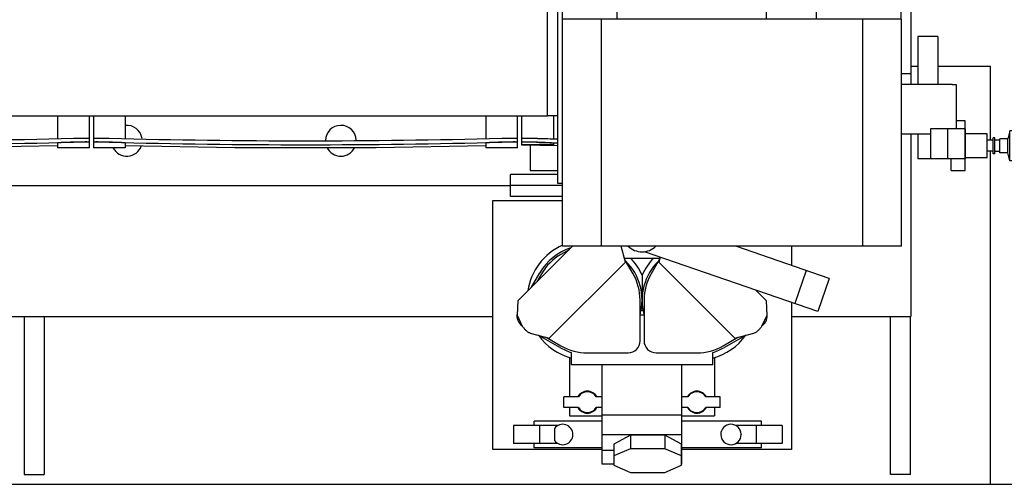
# Model space of a CAD drawing. Header units: millimetres. Extents: x 0 to 1189, y 0 to 841.
# Tile 8 of 175: x 277 to 317, y 52 to 71. Entities that reach past the tile are written whole.
import ezdxf
from ezdxf.enums import TextEntityAlignment as Align

# ---------------------------------------------------------------- set-up
doc = ezdxf.new("R2010")
doc.units = ezdxf.units.MM
doc.header["$LTSCALE"] = 65.395
doc.layers.get('0').update_dxf_attribs({"linetype": 'CONTINUOUS'})
for name, color, linetype in [('25007_060000_TLKGS_KGS_V_ABL2251', 7, 'CONTINUOUS'), ('25007_061000_TLKGS_KGS_V_ABL2252', 7, 'CONTINUOUS'), ('25007_452000_10_SIMPLE1_A_ABL2270', 7, 'CONTINUOUS'), ('25007_452000_10_SIMPLE1_T1_A_PBL2271', 7, 'CONTINUOUS'), ('25007_634500_05_SIMPLE1_A_ABL2285', 7, 'CONTINUOUS'), ('25007_634500_05_SIMPLE1_T1_A_PBL2286', 7, 'CONTINUOUS'), ('25007_644000_02_SIMPLE1_C_ABL2314', 7, 'CONTINUOUS'), ('25007_644000_02_SIMPLE1_T1_C_PBL2315', 7, 'CONTINUOUS'), ('25007_766000_04_SIMPLE1_T1_X_PBL2254', 7, 'CONTINUOUS'), ('25007_766000_04_SIMPLE1_X_ABL2253', 7, 'CONTINUOUS'), ('25067_000000_TLKGS_MARKETING_ABL2250', 7, 'CONTINUOUS'), ('25067_030000_TLKGS_V_ABL2257', 7, 'CONTINUOUS'), ('25067_100000_TLKGS_V_ABL2258', 7, 'CONTINUOUS'), ('25067_111000_21_SIMPLE1_A_ABL2279', 7, 'CONTINUOUS'), ('25067_111000_21_SIMPLE1_T1_A_PBL2280', 7, 'CONTINUOUS'), ('25067_111200_24_SIMPLE1_T3_X_PBL2260', 7, 'CONTINUOUS'), ('25067_111200_24_SIMPLE1_T3_X_PBL2261', 7, 'CONTINUOUS'), ('25067_111200_24_SIMPLE1_T4_X_PBL2281', 7, 'CONTINUOUS'), ('25067_111200_24_SIMPLE1_X_ABL2259', 7, 'CONTINUOUS'), ('25067_171000_21_SIMPLE1_A_ABL2282', 7, 'CONTINUOUS'), ('25067_171000_21_SIMPLE1_T1_A_PBL2284', 7, 'CONTINUOUS'), ('6M25C_GENSET_STD_GRUNDRAHMEN_ABL2248', 7, 'CONTINUOUS'), ('6M25C_GENSET_STD_GRUNDRAHMEN_T1_PBL2249', 7, 'CONTINUOUS'), ('oben_13_VBL2245', 7, 'CONTINUOUS')]:
    doc.layers.add(name, color=color, linetype=linetype)
doc.styles.get("Standard").update_dxf_attribs({"font": 'txt', "width": 0.6})
doc.dimstyles.new('DIMSTYLE_1', dxfattribs={"dimtxt": 3.5, "dimasz": 3.5, "dimexe": 1.8, "dimexo": 0, "dimgap": 0.875, "dimtad": 1, "dimlfac": 25, "dimdsep": 46, "dimtxsty": 'Standard', "dimblk": '_FILLED', "dimblk1": '_FILLED', "dimblk2": '_FILLED', "dimcen": 0.09, "dimadec": 0, "dimazin": 0, "dimtp": 2, "dimtm": 2, "dimtfac": 1, "dimtofl": 0, "dimtmove": 0, "dimatfit": 3, "dimldrblk": '_FILLED', "dimfxl": 1, "dimtolj": 1, "dimarcsym": 0})

# ---------------------------------------------------------------- blocks, each defined once
blk = doc.blocks.new('_FILLED')
at = {"color": 0, "linetype": 'ByBlock'}
blk.add_solid([(0, 0), (-1, 0.167), (-1, -0.167)], dxfattribs=at)
blk = doc.blocks.new('*D6')
at = {"color": 2, "linetype": 'Continuous'}
for p, q in [((352.456, 141.96), (383.878, 141.96)), ((382.078, 141.96), (382.078, 96.98)), ((382.078, 52), (382.078, 96.98)), ((316.4, 52), (383.878, 52))]:
    blk.add_line(p, q, dxfattribs=at)
at = {"color": 2, "linetype": 'Continuous', "xscale": 3.5, "yscale": 3.5, "zscale": 3.5}
for p, rotation in [((382.078, 141.96), 90), ((382.078, 52), 270)]:
    blk.add_blockref('_FILLED', p, dxfattribs=dict(at, rotation=rotation))
at = {"color": 2, "linetype": 'Continuous', "width": 0.690476}
blk.add_text('2249', height=3.5, rotation=90, dxfattribs=at).set_placement((381.203, 96.98), align=Align.CENTER)
blk = doc.blocks.new('6M25C_GENSET_STD_GRUNDRAHMEN_T1_PBL2249', base_point=(181.7, 90))
at = {"layer": '6M25C_GENSET_STD_GRUNDRAHMEN_T1_PBL2249', "color": 7, "linetype": 'Continuous'}
for p, q in [((313.2, 68.8), (313.48, 68.8)), ((313.2, 68.5), (313.2, 68.08)), ((314.28, 68.8), (316.4, 68.8)), ((316.4, 65.824), (316.4, 68.8)), ((313.2, 66.08), (313.2, 58.742)), ((316.4, 52), (316.4, 65.376)), ((222.854, 58.742), (296.4, 58.742)), ((277.58, 58.742), (277.58, 52.4)), ((278.38, 58.742), (278.38, 52.4)), ((308.4, 58.742), (313.2, 58.742)), ((312.38, 52.4), (312.38, 58.742)), ((313.18, 52.4), (313.18, 58.742)), ((277.58, 52.4), (278.38, 52.4)), ((313.18, 52.4), (312.38, 52.4)), ((47, 52), (316.4, 52))]:
    blk.add_line(p, q, dxfattribs=at)
blk = doc.blocks.new('6M25C_GENSET_STD_GRUNDRAHMEN_ABL2248', base_point=(181.7, 90))
at = {"layer": '6M25C_GENSET_STD_GRUNDRAHMEN_T1_PBL2249'}
blk.add_blockref('6M25C_GENSET_STD_GRUNDRAHMEN_T1_PBL2249', (181.7, 90), dxfattribs=at)
blk = doc.blocks.new('25007_766000_04_SIMPLE1_T1_X_PBL2254', base_point=(303.159, 59.056))
at = {"layer": '25007_766000_04_SIMPLE1_T1_X_PBL2254', "color": 7, "linetype": 'Continuous'}
for p, q in [((297.9, 65.632), (297.9, 64.6)), ((297.9, 64.6), (299.02, 64.6)), ((299.02, 64.44), (297.12, 64.44)), ((297.12, 63.56), (297.12, 64.44)), ((299.2, 64), (297.12, 64)), ((296.4, 63.4), (299.2, 63.4)), ((296.4, 53.4), (296.4, 63.4)), ((299.2, 63.56), (297.12, 63.56)), ((299.602, 61.56), (297.406, 59.364)), ((299.467, 61.425), (299.139, 61.236)), ((301.728, 60.928), (301.559, 61.56)), ((309.462, 58.944), (302.492, 61.344)), ((309.918, 60.268), (306.166, 61.56)), ((308.4, 61.56), (308.4, 60.791)), ((298.672, 57.872), (301.728, 60.928)), ((301.686, 61.084), (303.114, 61.084)), ((302.036, 60.459), (301.695, 61.05)), ((303.105, 61.05), (302.764, 60.459)), ((303.125, 61.126), (303.072, 60.928)), ((303.072, 60.928), (306.128, 57.872)), ((308.986, 60.589), (308.531, 59.265)), ((297.957, 59.915), (298.294, 60.498)), ((298.364, 60.461), (298.175, 60.133)), ((302.4, 60.407), (302.4, 60.359)), ((302.4, 60.359), (302.4, 59.402)), ((309.918, 60.268), (309.462, 58.944)), ((307.394, 59.364), (306.948, 59.81)), ((297.406, 59.364), (297.378, 58.799)), ((302.32, 57.76), (302.32, 59.401)), ((302.4, 59.398), (302.4, 59.061)), ((302.48, 59.401), (302.48, 57.76)), ((307.422, 58.799), (307.394, 59.364)), ((302.44, 58.982), (302.36, 58.982)), ((302.426, 59.062), (302.374, 59.062)), ((308.4, 59.31), (308.4, 53.4)), ((297.378, 58.799), (297.589, 58.349)), ((302.48, 58.8), (302.32, 58.8)), ((307.211, 58.349), (307.422, 58.799)), ((297.91, 58.076), (298.672, 57.872)), ((299.096, 57.497), (298.252, 57.984)), ((298.55, 57.905), (299.141, 57.564)), ((305.659, 57.564), (306.25, 57.905)), ((306.548, 57.984), (305.704, 57.497)), ((306.128, 57.872), (306.89, 58.076)), ((299.49, 57.089), (299.49, 55.52)), ((299.559, 56.8), (299.559, 57.295)), ((300.199, 57.28), (301.84, 57.28)), ((302.96, 57.28), (304.601, 57.28)), ((305.241, 56.8), (305.241, 57.295)), ((305.31, 57.089), (305.31, 55.52)), ((305.241, 56.8), (299.559, 56.8)), ((300.8, 52.81), (300.8, 56.8)), ((304, 52.81), (304, 56.8)), ((299.842, 55.52), (299.26, 55.52)), ((299.26, 55.08), (299.26, 55.52)), ((300.8, 55.52), (300.558, 55.52)), ((304.242, 55.52), (304, 55.52)), ((305.54, 55.52), (304.958, 55.52)), ((305.54, 55.08), (305.54, 55.52)), ((299.842, 55.08), (299.26, 55.08)), ((299.49, 55.08), (299.49, 54.746)), ((300.8, 55.08), (300.558, 55.08)), ((304.242, 55.08), (304, 55.08)), ((305.54, 55.08), (304.958, 55.08)), ((305.31, 55.08), (305.31, 54.746)), ((299.49, 54.746), (300.8, 54.746)), ((304, 54.771), (300.8, 54.771)), ((304, 54.746), (305.31, 54.746)), ((299.014, 54.36), (297.24, 54.36)), ((297.24, 54.36), (297.24, 53.64)), ((300.8, 54.54), (298.06, 54.54)), ((298.06, 54.36), (298.06, 54.54)), ((298.28, 54.36), (298.28, 53.64)), ((298.88, 54.243), (298.88, 53.757)), ((307.2, 54.54), (304, 54.54)), ((308.02, 54.36), (306.166, 54.36)), ((306.98, 54.36), (306.98, 53.64)), ((307.2, 54.36), (307.2, 54.54)), ((308.02, 54.36), (308.02, 53.64)), ((304, 53.989), (300.8, 53.989)), ((301.93, 53.971), (301.26, 53.606)), ((303.31, 53.971), (301.93, 53.971)), ((301.93, 53.971), (301.93, 53.428)), ((303.98, 53.606), (303.31, 53.971)), ((303.31, 53.971), (303.31, 53.428)), ((306.38, 54.011), (306.38, 54)), ((300.8, 53.4), (296.4, 53.4)), ((299.014, 53.64), (297.24, 53.64)), ((298.06, 53.46), (298.06, 53.64)), ((300.8, 53.46), (298.06, 53.46)), ((301.26, 53.606), (301.26, 52.764)), ((301.93, 53.428), (301.26, 53.145)), ((303.31, 53.428), (301.93, 53.428)), ((303.98, 53.145), (303.31, 53.428)), ((303.98, 52.764), (303.98, 53.606)), ((307.2, 53.46), (304, 53.46)), ((308.4, 53.4), (304, 53.4)), ((308.02, 53.64), (306.166, 53.64)), ((307.2, 53.46), (307.2, 53.64)), ((301.26, 53.36), (300.8, 53.36)), ((304, 53.36), (303.98, 53.36)), ((301.26, 52.81), (300.8, 52.81)), ((301.26, 52.764), (301.93, 52.481)), ((303.31, 52.481), (303.98, 52.764)), ((304, 52.81), (303.98, 52.81)), ((301.93, 52.481), (303.31, 52.481))]:
    blk.add_line(p, q, dxfattribs=at)
for centre, radius, start, end in [((300.2, 59.4), 2.42, 114.4163, 171.2371), ((300.2, 59.4), 2.2, 107.4861, 150.0635), ((302.4, 62.116), 0.778, 224.5154, 315.4846), ((300.2, 59.4), 2.12, 120.017, 149.983), ((300.2, 59.4), 2.2, 344.5183, 45.4814), ((300.2, 59.4), 2.42, 24.5952, 44.2527), ((304.6, 59.4), 2.42, 135.7477, 155.4048), ((304.6, 59.4), 2.2, 134.5174, 195.4831), ((300.2, 59.4), 2.12, 0.017, 29.983), ((304.6, 59.4), 2.12, 150.017, 179.983), ((304.6, 59.4), 2.42, 8.7633, 9.4799), ((297.85, 58.77), 0.48, 169.5624, 234.4135), ((306.95, 58.77), 0.48, 305.5865, 10.4376), ((300.2, 59.4), 2.42, 215.7039, 254.6421), ((301.84, 57.76), 0.48, 269.983, 0.017), ((302.96, 57.76), 0.48, 179.983, 270.017), ((304.6, 59.4), 2.42, 285.3588, 324.2963), ((300.2, 59.4), 2.2, 239.8773, 253.0735), ((300.2, 59.4), 2.12, 240.017, 269.983), ((304.6, 59.4), 2.12, 270.017, 299.983), ((304.6, 59.4), 2.2, 286.9276, 300.1227), ((300.2, 55.3), 0.44, 30, 150), ((300.2, 55.3), 0.42, 31.5513, 148.4487), ((304.6, 55.3), 0.44, 30, 150), ((304.6, 55.3), 0.42, 31.5513, 148.4487), ((300.2, 55.3), 0.44, 210, 330), ((300.2, 55.3), 0.42, 211.5513, 328.4487), ((304.6, 55.3), 0.44, 210, 330), ((304.6, 55.3), 0.42, 211.5513, 328.4487), ((299.21, 54), 0.41, 216.4008, 143.5992), ((305.97, 54), 0.41, 1.56, 360)]:
    blk.add_arc(centre, radius, start, end, dxfattribs=at)
for points, knots in [([(297.589, 58.349), (297.601, 58.333), (297.625, 58.302), (297.662, 58.258), (297.7, 58.215), (297.738, 58.176), (297.778, 58.142), (297.82, 58.113), (297.864, 58.091), (297.894, 58.08), (297.91, 58.076)], [0, 0, 0, 0, 0.138008, 0.27417, 0.40684, 0.534831, 0.657523, 0.775139, 0.888691, 1, 1, 1, 1]), ([(306.89, 58.076), (306.906, 58.08), (306.936, 58.091), (306.98, 58.113), (307.022, 58.142), (307.062, 58.176), (307.1, 58.215), (307.138, 58.258), (307.175, 58.302), (307.199, 58.333), (307.211, 58.349)], [0, 0, 0, 0, 0.111309, 0.224861, 0.342477, 0.465169, 0.59316, 0.72583, 0.861992, 1, 1, 1, 1])]:
    blk.add_open_spline(points, degree=3, knots=knots, dxfattribs=at)
blk = doc.blocks.new('25007_766000_04_SIMPLE1_X_ABL2253', base_point=(303.159, 59.056))
at = {"layer": '25007_766000_04_SIMPLE1_T1_X_PBL2254'}
blk.add_blockref('25007_766000_04_SIMPLE1_T1_X_PBL2254', (303.159, 59.056), dxfattribs=at)
blk = doc.blocks.new('25007_452000_10_SIMPLE1_T1_A_PBL2271', base_point=(308.212, 69.12))
at = {"layer": '25007_452000_10_SIMPLE1_T1_A_PBL2271', "color": 7, "linetype": 'Continuous'}
for p, q in [((311.62, 76.68), (299.02, 76.68)), ((299.02, 64.08), (299.02, 76.68)), ((311.62, 74.08), (311.62, 76.68)), ((299.2, 74.08), (312.8, 74.08)), ((299.2, 73.86), (299.2, 74.08)), ((312.8, 70.68), (312.8, 74.08)), ((299.2, 73.86), (312.8, 73.86)), ((299.2, 70.68), (299.2, 73.86)), ((301.4, 73.68), (309.4, 73.68)), ((301.4, 70.68), (301.4, 73.68)), ((307.4, 70.68), (307.4, 73.68)), ((309.4, 70.68), (309.4, 73.68)), ((302.663, 72.756), (302.282, 72.536)), ((302.282, 72.536), (302.282, 72.096)), ((303.044, 72.536), (302.663, 72.756)), ((303.044, 72.096), (303.044, 72.536)), ((302.282, 72.096), (302.663, 71.876)), ((302.663, 71.876), (303.044, 72.096)), ((312.82, 70.68), (299.2, 70.68)), ((299.2, 61.56), (299.2, 70.68)), ((300.77, 61.56), (300.77, 70.68)), ((311.27, 61.56), (311.27, 70.68)), ((312.82, 61.56), (312.82, 70.68)), ((314.28, 69.995), (313.48, 69.995)), ((313.48, 69.995), (313.48, 68.08)), ((314.28, 69.995), (314.28, 68.08)), ((312.82, 68.08), (314.86, 68.08)), ((314.86, 68.08), (314.86, 68.06)), ((314.86, 68.06), (315.02, 68.06)), ((315.02, 68.06), (315.02, 66.28)), ((315.38, 66.6), (315.02, 66.6)), ((315.38, 64.6), (315.38, 66.6)), ((312.82, 66.08), (313.98, 66.08)), ((313.48, 66.08), (313.48, 65.08)), ((315.372, 66.28), (313.98, 66.28)), ((313.98, 66.28), (313.98, 65.08)), ((314.68, 65.08), (314.68, 66.28)), ((315.372, 66.28), (315.372, 65.08)), ((316.26, 66.08), (315.38, 66.08)), ((316.26, 65.12), (316.26, 66.08)), ((317.17, 66.201), (317.084, 65.88)), ((317.318, 66.201), (317.17, 66.201)), ((317.17, 64.999), (317.17, 66.201)), ((317.404, 65.88), (317.318, 66.201)), ((317.318, 64.999), (317.318, 66.201)), ((316.5, 65.824), (316.26, 65.824)), ((316.564, 65.92), (316.5, 65.92)), ((316.5, 65.28), (316.5, 65.92)), ((316.564, 65.28), (316.564, 65.92)), ((316.764, 65.83), (316.564, 65.83)), ((317.084, 65.88), (316.764, 65.88)), ((316.764, 65.32), (316.764, 65.88)), ((317.084, 65.32), (317.084, 65.88)), ((317.404, 65.32), (317.404, 65.88)), ((316.5, 65.376), (316.26, 65.376)), ((316.564, 65.28), (316.5, 65.28)), ((316.764, 65.37), (316.564, 65.37)), ((317.084, 65.32), (316.764, 65.32)), ((317.17, 64.999), (317.084, 65.32)), ((317.404, 65.32), (317.318, 64.999)), ((315.372, 65.08), (313.48, 65.08)), ((314.82, 64.6), (314.82, 65.08)), ((316.26, 65.12), (315.38, 65.12)), ((317.318, 64.999), (317.17, 64.999)), ((314.82, 64.6), (315.38, 64.6)), ((299.2, 64.08), (299.02, 64.08)), ((312.82, 61.56), (299.2, 61.56))]:
    blk.add_line(p, q, dxfattribs=at)
blk = doc.blocks.new('25007_452000_10_SIMPLE1_A_ABL2270', base_point=(308.212, 69.12))
at = {"layer": '25007_452000_10_SIMPLE1_T1_A_PBL2271'}
blk.add_blockref('25007_452000_10_SIMPLE1_T1_A_PBL2271', (308.212, 69.12), dxfattribs=at)
blk = doc.blocks.new('25007_634500_05_SIMPLE1_T1_A_PBL2286', base_point=(313.01, 77.745))
at = {"layer": '25007_634500_05_SIMPLE1_T1_A_PBL2286', "color": 7, "linetype": 'Continuous'}
for p in [(313.2, 86.991), (312.82, 68.5)]:
    blk.add_line(p, (313.2, 68.5), dxfattribs=at)
blk = doc.blocks.new('25007_634500_05_SIMPLE1_A_ABL2285', base_point=(313.01, 77.745))
at = {"layer": '25007_634500_05_SIMPLE1_T1_A_PBL2286'}
blk.add_blockref('25007_634500_05_SIMPLE1_T1_A_PBL2286', (313.01, 77.745), dxfattribs=at)
blk = doc.blocks.new('25007_644000_02_SIMPLE1_T1_C_PBL2315', base_point=(313.765, 84.021))
at = {"layer": '25007_644000_02_SIMPLE1_T1_C_PBL2315', "color": 7, "linetype": 'Continuous'}
for p, q in [((314.08, 82.707), (314.08, 85.336)), ((314.2, 84.124), (314.2, 85.11)), ((314.33, 84.866), (314.2, 84.866)), ((314.2, 84.124), (314.08, 84.124)), ((314.08, 82.707), (313.2, 82.707))]:
    blk.add_line(p, q, dxfattribs=at)
blk = doc.blocks.new('25007_644000_02_SIMPLE1_C_ABL2314', base_point=(313.765, 84.021))
at = {"layer": '25007_644000_02_SIMPLE1_T1_C_PBL2315'}
blk.add_blockref('25007_644000_02_SIMPLE1_T1_C_PBL2315', (313.765, 84.021), dxfattribs=at)
blk = doc.blocks.new('25007_061000_TLKGS_KGS_V_ABL2252', base_point=(306.902, 69.736))
at = {"layer": '25007_452000_10_SIMPLE1_A_ABL2270'}
blk.add_blockref('25007_452000_10_SIMPLE1_A_ABL2270', (308.212, 69.12), dxfattribs=at)
at = {"layer": '25007_634500_05_SIMPLE1_A_ABL2285'}
blk.add_blockref('25007_634500_05_SIMPLE1_A_ABL2285', (313.01, 77.745), dxfattribs=at)
at = {"layer": '25007_644000_02_SIMPLE1_C_ABL2314'}
blk.add_blockref('25007_644000_02_SIMPLE1_C_ABL2314', (313.765, 84.021), dxfattribs=at)
at = {"layer": '25007_766000_04_SIMPLE1_X_ABL2253'}
blk.add_blockref('25007_766000_04_SIMPLE1_X_ABL2253', (303.159, 59.056), dxfattribs=at)
blk = doc.blocks.new('25007_060000_TLKGS_KGS_V_ABL2251', base_point=(333.039, 94.616))
at = {"layer": '25007_061000_TLKGS_KGS_V_ABL2252'}
blk.add_blockref('25007_061000_TLKGS_KGS_V_ABL2252', (306.902, 69.736), dxfattribs=at)
blk = doc.blocks.new('25067_111200_24_SIMPLE1_T3_X_PBL2260', base_point=(288.88, 66.16))
at = {"layer": '25067_111200_24_SIMPLE1_T3_X_PBL2260', "color": 7, "linetype": 'Continuous'}
for p, q in [((280.36, 66.8), (280.36, 65.52)), ((281.64, 66.8), (281.64, 65.89)), ((296.12, 66.8), (296.12, 65.89)), ((297.4, 65.52), (297.4, 66.8)), ((280.36, 65.745), (280.36, 65.745)), ((280.96, 65.904), (281, 65.903)), ((281, 65.743), (280.96, 65.744)), ((281.64, 65.711), (281.64, 65.52)), ((296.12, 65.711), (296.12, 65.52)), ((296.76, 65.903), (296.8, 65.904)), ((296.8, 65.744), (296.76, 65.743)), ((297.4, 65.745), (297.4, 65.745)), ((281.64, 65.52), (280.36, 65.52)), ((297.4, 65.52), (296.12, 65.52))]:
    blk.add_line(p, q, dxfattribs=at)
blk.add_lwpolyline([(281.64, 65.616), (286.037, 65.533), (291.722, 65.533), (296.12, 65.616)], dxfattribs=at)
for radius, start, end in [(302.571, 268.50765, 271.49235), (302.731, 268.50844, 271.49156)]:
    blk.add_arc((288.88, 368.371), radius, start, end, dxfattribs=at)
for points, knots in [([(280.36, 65.906), (280.36, 65.907), (280.366, 65.907), (280.373, 65.909), (280.388, 65.909), (280.417, 65.91), (280.468, 65.911), (280.541, 65.911), (280.631, 65.91), (280.772, 65.908), (280.883, 65.906), (280.96, 65.904)], [0, 0, 0, 0, 0.005255, 0.019758, 0.043633, 0.076691, 0.169049, 0.293333, 0.444777, 0.617559, 1, 1, 1, 1]), ([(280.96, 65.744), (280.883, 65.746), (280.772, 65.748), (280.631, 65.75), (280.541, 65.751), (280.468, 65.751), (280.417, 65.75), (280.388, 65.749), (280.373, 65.748), (280.366, 65.747), (280.36, 65.747), (280.36, 65.746)], [0, 0, 0, 0, 0.38244, 0.555223, 0.706667, 0.830951, 0.923309, 0.956368, 0.980242, 0.994746, 1, 1, 1, 1]), ([(281, 65.743), (280.919, 65.745), (280.8, 65.747), (280.65, 65.749), (280.554, 65.75), (280.475, 65.75), (280.422, 65.75), (280.39, 65.748), (280.374, 65.748), (280.366, 65.746), (280.36, 65.746), (280.36, 65.745)], [0, 0, 0, 0, 0.381798, 0.554357, 0.705687, 0.829993, 0.922526, 0.95573, 0.979789, 0.994513, 1, 1, 1, 1]), ([(281.64, 65.711), (281.64, 65.713), (281.634, 65.713), (281.626, 65.715), (281.61, 65.717), (281.579, 65.719), (281.525, 65.723), (281.447, 65.727), (281.351, 65.731), (281.2, 65.737), (281.082, 65.74), (281, 65.743)], [0, 0, 0, 0, 0.005353, 0.019958, 0.043924, 0.077058, 0.16951, 0.293806, 0.445188, 0.617855, 1, 1, 1, 1]), ([(296.76, 65.743), (296.678, 65.74), (296.56, 65.737), (296.409, 65.731), (296.313, 65.727), (296.235, 65.723), (296.181, 65.719), (296.15, 65.717), (296.134, 65.715), (296.126, 65.713), (296.12, 65.713), (296.12, 65.711)], [0, 0, 0, 0, 0.382145, 0.554812, 0.706194, 0.83049, 0.922942, 0.956076, 0.980042, 0.994647, 1, 1, 1, 1]), ([(297.4, 65.745), (297.4, 65.746), (297.394, 65.746), (297.386, 65.748), (297.37, 65.748), (297.338, 65.75), (297.285, 65.75), (297.206, 65.75), (297.11, 65.749), (296.96, 65.747), (296.841, 65.745), (296.76, 65.743)], [0, 0, 0, 0, 0.005487, 0.020211, 0.04427, 0.077474, 0.170007, 0.294313, 0.445643, 0.618202, 1, 1, 1, 1]), ([(296.8, 65.904), (296.877, 65.906), (296.988, 65.908), (297.129, 65.91), (297.219, 65.911), (297.292, 65.911), (297.343, 65.91), (297.372, 65.909), (297.387, 65.909), (297.394, 65.907), (297.4, 65.907), (297.4, 65.906)], [0, 0, 0, 0, 0.38244, 0.555223, 0.706667, 0.830951, 0.923309, 0.956367, 0.980242, 0.994745, 1, 1, 1, 1]), ([(297.4, 65.746), (297.4, 65.747), (297.394, 65.747), (297.387, 65.748), (297.372, 65.749), (297.343, 65.75), (297.292, 65.751), (297.219, 65.751), (297.129, 65.75), (296.988, 65.748), (296.877, 65.746), (296.8, 65.744)], [0, 0, 0, 0, 0.005254, 0.019758, 0.043632, 0.07669, 0.169049, 0.293333, 0.444776, 0.617559, 1, 1, 1, 1])]:
    blk.add_open_spline(points, degree=3, knots=knots, dxfattribs=at)
blk = doc.blocks.new('25067_111200_24_SIMPLE1_T3_X_PBL2261', base_point=(271.68, 66.16))
at = {"layer": '25067_111200_24_SIMPLE1_T3_X_PBL2261', "color": 7, "linetype": 'Continuous'}
for p, q in [((263.16, 66.8), (263.16, 65.52)), ((264.44, 66.8), (264.44, 65.89)), ((278.92, 66.8), (278.92, 65.89)), ((280.2, 65.52), (280.2, 66.8)), ((263.16, 65.745), (263.16, 65.745)), ((263.76, 65.904), (263.8, 65.903)), ((263.8, 65.743), (263.76, 65.744)), ((264.44, 65.711), (264.44, 65.52)), ((278.92, 65.711), (278.92, 65.52)), ((279.56, 65.903), (279.6, 65.904)), ((279.6, 65.744), (279.56, 65.743)), ((280.2, 65.745), (280.2, 65.745)), ((264.44, 65.52), (263.16, 65.52)), ((280.2, 65.52), (278.92, 65.52))]:
    blk.add_line(p, q, dxfattribs=at)
blk.add_lwpolyline([(264.44, 65.616), (268.837, 65.533), (274.522, 65.533), (278.92, 65.616)], dxfattribs=at)
for radius, start, end in [(302.571, 268.50765, 271.49235), (302.731, 268.50844, 271.49156)]:
    blk.add_arc((271.68, 368.371), radius, start, end, dxfattribs=at)
for points, knots in [([(263.16, 65.906), (263.16, 65.907), (263.166, 65.907), (263.173, 65.909), (263.188, 65.909), (263.217, 65.91), (263.268, 65.911), (263.341, 65.911), (263.431, 65.91), (263.572, 65.908), (263.683, 65.906), (263.76, 65.904)], [0, 0, 0, 0, 0.005255, 0.019758, 0.043633, 0.076691, 0.169049, 0.293333, 0.444777, 0.617559, 1, 1, 1, 1]), ([(263.76, 65.744), (263.683, 65.746), (263.572, 65.748), (263.431, 65.75), (263.341, 65.751), (263.268, 65.751), (263.217, 65.75), (263.188, 65.749), (263.173, 65.748), (263.166, 65.747), (263.16, 65.747), (263.16, 65.746)], [0, 0, 0, 0, 0.38244, 0.555223, 0.706667, 0.830951, 0.923309, 0.956368, 0.980242, 0.994746, 1, 1, 1, 1]), ([(263.8, 65.743), (263.719, 65.745), (263.6, 65.747), (263.45, 65.749), (263.354, 65.75), (263.275, 65.75), (263.222, 65.75), (263.19, 65.748), (263.174, 65.748), (263.166, 65.746), (263.16, 65.746), (263.16, 65.745)], [0, 0, 0, 0, 0.381798, 0.554357, 0.705687, 0.829993, 0.922526, 0.95573, 0.979789, 0.994513, 1, 1, 1, 1]), ([(264.44, 65.711), (264.44, 65.713), (264.434, 65.713), (264.426, 65.715), (264.41, 65.717), (264.379, 65.719), (264.325, 65.723), (264.247, 65.727), (264.151, 65.731), (264, 65.737), (263.882, 65.74), (263.8, 65.743)], [0, 0, 0, 0, 0.005353, 0.019958, 0.043924, 0.077058, 0.16951, 0.293806, 0.445188, 0.617855, 1, 1, 1, 1]), ([(279.56, 65.743), (279.478, 65.74), (279.36, 65.737), (279.209, 65.731), (279.113, 65.727), (279.035, 65.723), (278.981, 65.719), (278.95, 65.717), (278.934, 65.715), (278.926, 65.713), (278.92, 65.713), (278.92, 65.711)], [0, 0, 0, 0, 0.382145, 0.554812, 0.706194, 0.83049, 0.922942, 0.956076, 0.980042, 0.994647, 1, 1, 1, 1]), ([(280.2, 65.745), (280.2, 65.746), (280.194, 65.746), (280.186, 65.748), (280.17, 65.748), (280.138, 65.75), (280.085, 65.75), (280.006, 65.75), (279.91, 65.749), (279.76, 65.747), (279.641, 65.745), (279.56, 65.743)], [0, 0, 0, 0, 0.005487, 0.020211, 0.04427, 0.077474, 0.170007, 0.294313, 0.445643, 0.618202, 1, 1, 1, 1]), ([(279.6, 65.904), (279.677, 65.906), (279.788, 65.908), (279.929, 65.91), (280.019, 65.911), (280.092, 65.911), (280.143, 65.91), (280.172, 65.909), (280.187, 65.909), (280.194, 65.907), (280.2, 65.907), (280.2, 65.906)], [0, 0, 0, 0, 0.38244, 0.555223, 0.706667, 0.830951, 0.923309, 0.956367, 0.980242, 0.994745, 1, 1, 1, 1]), ([(280.2, 65.746), (280.2, 65.747), (280.194, 65.747), (280.187, 65.748), (280.172, 65.749), (280.143, 65.75), (280.092, 65.751), (280.019, 65.751), (279.929, 65.75), (279.788, 65.748), (279.677, 65.746), (279.6, 65.744)], [0, 0, 0, 0, 0.005254, 0.019758, 0.043632, 0.07669, 0.169049, 0.293333, 0.444776, 0.617559, 1, 1, 1, 1])]:
    blk.add_open_spline(points, degree=3, knots=knots, dxfattribs=at)
blk = doc.blocks.new('25067_111200_24_SIMPLE1_T4_X_PBL2281', base_point=(298.287, 66.202))
at = {"layer": '25067_111200_24_SIMPLE1_T4_X_PBL2281', "color": 7, "linetype": 'Continuous'}
for p, q in [((297.56, 66.8), (297.56, 65.906)), ((298.84, 66.8), (298.84, 65.884)), ((297.56, 65.906), (297.554, 65.746)), ((297.554, 65.746), (297.554, 65.64)), ((297.56, 65.906), (297.56, 65.905)), ((297.56, 65.745), (297.56, 65.64)), ((298.16, 65.899), (298.2, 65.898)), ((298.84, 65.702), (298.84, 65.64)), ((297.554, 65.64), (299.02, 65.604)), ((298.84, 65.64), (297.56, 65.64))]:
    blk.add_line(p, q, dxfattribs=at)
for radius, start, end in [(178.442, 268.09045, 268.3685), (178.282, 268.10345, 268.36704)]:
    blk.add_arc((304.1, 244.082), radius, start, end, dxfattribs=at)
for points, knots in [([(298.154, 65.739), (298.078, 65.742), (297.967, 65.745), (297.825, 65.748), (297.735, 65.75), (297.662, 65.75), (297.612, 65.75), (297.582, 65.749), (297.567, 65.749), (297.56, 65.747), (297.554, 65.747), (297.554, 65.746)], [0, 0, 0, 0, 0.382295, 0.555018, 0.706427, 0.830712, 0.923115, 0.956211, 0.980133, 0.994691, 1, 1, 1, 1]), ([(297.56, 65.906), (297.56, 65.906), (297.561, 65.907), (297.562, 65.907), (297.563, 65.907)], [0, 0, 0, 0, 0.299325, 1, 1, 1, 1]), ([(298.84, 65.702), (298.84, 65.704), (298.834, 65.704), (298.826, 65.706), (298.81, 65.708), (298.779, 65.711), (298.725, 65.714), (298.647, 65.719), (298.551, 65.724), (298.4, 65.73), (298.2, 65.738), (298, 65.744), (297.849, 65.747), (297.753, 65.749), (297.675, 65.749), (297.621, 65.749), (297.59, 65.748), (297.574, 65.748), (297.566, 65.746), (297.56, 65.746), (297.56, 65.745)], [0, 0, 0, 0, 0.002683, 0.009994, 0.021987, 0.038565, 0.084814, 0.146986, 0.222699, 0.309055, 0.500178, 0.691323, 0.777689, 0.853394, 0.915523, 0.96169, 0.978212, 0.990141, 0.997383, 1, 1, 1, 1]), ([(297.563, 65.907), (297.584, 65.911), (297.649, 65.909), (297.776, 65.91), (297.955, 65.905), (298.088, 65.901), (298.16, 65.899)], [0, 0, 0, 0, 0.104098, 0.327139, 0.639614, 1, 1, 1, 1])]:
    blk.add_open_spline(points, degree=3, knots=knots, dxfattribs=at)
blk = doc.blocks.new('25067_111200_24_SIMPLE1_X_ABL2259', base_point=(246.17, 72.36))
at = {"layer": '25067_111200_24_SIMPLE1_T3_X_PBL2260'}
blk.add_blockref('25067_111200_24_SIMPLE1_T3_X_PBL2260', (288.88, 66.16), dxfattribs=at)
at = {"layer": '25067_111200_24_SIMPLE1_T3_X_PBL2261'}
blk.add_blockref('25067_111200_24_SIMPLE1_T3_X_PBL2261', (271.68, 66.16), dxfattribs=at)
at = {"layer": '25067_111200_24_SIMPLE1_T4_X_PBL2281'}
blk.add_blockref('25067_111200_24_SIMPLE1_T4_X_PBL2281', (298.287, 66.202), dxfattribs=at)
blk = doc.blocks.new('25067_111000_21_SIMPLE1_T1_A_PBL2280', base_point=(245.5, 89.15))
at = {"layer": '25067_111000_21_SIMPLE1_T1_A_PBL2280', "color": 7, "linetype": 'Continuous'}
for p, q in [((299.02, 66.8), (298.6, 66.8)), ((188.14, 64), (297.12, 64))]:
    blk.add_line(p, q, dxfattribs=at)
for centre, start, end in [((281.7, 65.8), 8.7984, 95.4488), ((290.3, 65.8), 2.4062, 179.0556), ((281.7, 65.8), 208.1676, 340.0843), ((290.3, 65.8), 206.8041, 333.1958)]:
    blk.add_arc(centre, 0.62, start, end, dxfattribs=at)
blk = doc.blocks.new('25067_111000_21_SIMPLE1_A_ABL2279', base_point=(245.5, 89.15))
at = {"layer": '25067_111000_21_SIMPLE1_T1_A_PBL2280'}
blk.add_blockref('25067_111000_21_SIMPLE1_T1_A_PBL2280', (245.5, 89.15), dxfattribs=at)
blk = doc.blocks.new('25067_171000_21_SIMPLE1_T1_A_PBL2284', base_point=(244.7, 76.01))
at = {"layer": '25067_171000_21_SIMPLE1_T1_A_PBL2284', "color": 7, "linetype": 'Continuous'}
for p, q in [((298.6, 66.8), (298.6, 81.18)), ((261.96, 66.8), (298.6, 66.8))]:
    blk.add_line(p, q, dxfattribs=at)
blk = doc.blocks.new('25067_171000_21_SIMPLE1_A_ABL2282', base_point=(244.7, 75.81))
at = {"layer": '25067_171000_21_SIMPLE1_T1_A_PBL2284'}
blk.add_blockref('25067_171000_21_SIMPLE1_T1_A_PBL2284', (244.7, 76.01), dxfattribs=at)
blk = doc.blocks.new('25067_100000_TLKGS_V_ABL2258', base_point=(245.7, 88.05))
at = {"layer": '25067_111000_21_SIMPLE1_A_ABL2279'}
blk.add_blockref('25067_111000_21_SIMPLE1_A_ABL2279', (245.5, 89.15), dxfattribs=at)
at = {"layer": '25067_111200_24_SIMPLE1_X_ABL2259'}
blk.add_blockref('25067_111200_24_SIMPLE1_X_ABL2259', (246.17, 72.36), dxfattribs=at)
at = {"layer": '25067_171000_21_SIMPLE1_A_ABL2282'}
blk.add_blockref('25067_171000_21_SIMPLE1_A_ABL2282', (244.7, 75.8098), dxfattribs=at)
blk = doc.blocks.new('25067_030000_TLKGS_V_ABL2257', base_point=(266.165, 101.42))
at = {"layer": '25067_100000_TLKGS_V_ABL2258'}
blk.add_blockref('25067_100000_TLKGS_V_ABL2258', (245.7, 88.05), dxfattribs=at)
blk = doc.blocks.new('25067_000000_TLKGS_MARKETING_ABL2250', base_point=(275.399, 96.761))
at = {"layer": '25007_060000_TLKGS_KGS_V_ABL2251'}
blk.add_blockref('25007_060000_TLKGS_KGS_V_ABL2251', (333.039, 94.616), dxfattribs=at)
at = {"layer": '25067_030000_TLKGS_V_ABL2257'}
blk.add_blockref('25067_030000_TLKGS_V_ABL2257', (266.165, 101.42), dxfattribs=at)
blk = doc.blocks.new('OBEN_13_VBL2245', base_point=(207.883, 92.61))
at = {"layer": '25067_000000_TLKGS_MARKETING_ABL2250'}
blk.add_blockref('25067_000000_TLKGS_MARKETING_ABL2250', (275.399, 96.761), dxfattribs=at)
at = {"layer": '6M25C_GENSET_STD_GRUNDRAHMEN_ABL2248'}
blk.add_blockref('6M25C_GENSET_STD_GRUNDRAHMEN_ABL2248', (181.7, 90), dxfattribs=at)

msp = doc.modelspace()

# ---------------------------------------------------------------- block references
at = {"layer": 'oben_13_VBL2245'}
msp.add_blockref('OBEN_13_VBL2245', (207.88303, 92.61), dxfattribs=at)

# ---------------------------------------------------------------- dimensions: what is measured, and where the dimension line sits
at = {"color": 2, "linetype": 'Continuous'}
dim = msp.add_linear_dim(base=(382.07786, 141.96), p1=(316.4, 52), p2=(352.45576, 141.96), angle=90, dimstyle='DIMSTYLE_1', dxfattribs=at)
dim.commit()
dim.dimension.update_dxf_attribs({"geometry": '*D6', "text_midpoint": (382.07786, 96.64666), "dimtype": 160})

doc.saveas('drawing.dxf')
